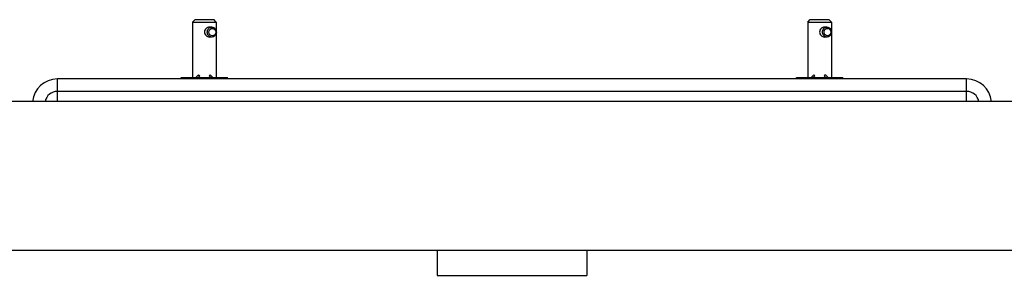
# Model space of a CAD drawing. Header units: millimetres. Extents: x 0 to 420, y 0 to 297.
# Tile 23 of 56: x 94.35 to 122.01, y 159.28 to 166.49. Entities that reach past the tile are written whole.
import ezdxf

# ---------------------------------------------------------------- set-up
doc = ezdxf.new("R2010")
doc.units = ezdxf.units.MM
doc.header["$LTSCALE"] = 23.1
doc.layers.get('0').update_dxf_attribs({"linetype": 'CONTINUOUS'})
doc.layers.add('02___PRT_ALL_AXES', color=7, linetype='CONTINUOUS')

msp = doc.modelspace()

# ---------------------------------------------------------------- linework, layer by layer
at = {"color": 7, "linetype": 'Continuous'}
for p, q in [((99.20753, 166.4151), (99.27753, 166.4851)), ((99.20753, 166.4151), (99.87253, 166.4151)), ((99.20753, 166.4151), (99.20753, 164.85642)), ((99.27753, 166.4851), (99.80253, 166.4851)), ((99.74711, 166.2751), (99.68055, 166.2751)), ((99.87253, 166.4151), (99.80253, 166.4851)), ((99.87253, 166.4151), (99.87253, 166.15548)), ((116.49053, 166.4151), (116.56053, 166.4851)), ((116.49053, 166.4151), (117.15553, 166.4151)), ((116.49053, 166.4151), (116.49053, 164.85642)), ((116.56053, 166.4851), (117.08553, 166.4851)), ((117.03011, 166.2751), (116.96355, 166.2751)), ((117.15553, 166.4151), (117.08553, 166.4851)), ((117.15553, 166.4151), (117.15553, 166.15548)), ((99.87253, 166.11471), (99.87253, 164.85642)), ((117.15553, 166.11471), (117.15553, 164.85642)), ((99.74711, 165.9951), (99.68055, 165.9951)), ((117.03011, 165.9951), (116.96355, 165.9951)), ((99.31179, 164.86257), (99.37733, 164.92812)), ((99.40703, 164.89842), (99.36503, 164.85642)), ((99.37733, 164.92812), (99.40703, 164.89842)), ((99.70273, 164.92812), (99.67303, 164.89842)), ((99.71503, 164.85642), (99.67303, 164.89842)), ((99.70273, 164.92812), (99.76828, 164.86257)), ((116.59479, 164.86257), (116.66033, 164.92812)), ((116.69003, 164.89842), (116.64803, 164.85642)), ((116.66033, 164.92812), (116.69003, 164.89842)), ((116.98573, 164.92812), (116.95603, 164.89842)), ((116.99803, 164.85642), (116.95603, 164.89842)), ((116.98573, 164.92812), (117.05128, 164.86257)), ((98.88903, 164.85642), (100.19103, 164.85642)), ((98.88903, 164.81442), (98.88903, 164.85642)), ((100.19103, 164.81442), (100.19103, 164.85642)), ((116.17203, 164.85642), (117.47403, 164.85642)), ((116.17203, 164.81442), (116.17203, 164.85642)), ((117.47403, 164.81442), (117.47403, 164.85642)), ((106.08153, 159.98442), (106.08153, 159.28442)), ((110.28153, 159.98442), (110.28153, 159.28442)), ((106.08153, 159.28442), (110.28153, 159.28442))]:
    msp.add_line(p, q, dxfattribs=at)
at = {"color": 3, "linetype": 'Continuous'}
for p, q in [((120.95653, 164.81442), (95.40653, 164.81442)), ((95.40653, 164.18442), (95.40653, 164.81442)), ((120.95653, 164.18442), (120.95653, 164.81442)), ((120.95653, 164.46442), (95.40653, 164.46442))]:
    msp.add_line(p, q, dxfattribs=at)
for centre, start, end in [((95.40653, 164.11442), 90, 174.256051), ((120.95653, 164.11442), 5.743949, 90)]:
    msp.add_arc(centre, 0.7, start, end, dxfattribs=at)
at = {"color": 7, "linetype": 'Continuous'}
for centre, radius, start, end in [((99.29694, 164.87742), 0.021, 270, 315), ((99.78313, 164.87742), 0.021, 225, 270), ((116.57994, 164.87742), 0.021, 270, 315), ((117.06613, 164.87742), 0.021, 225, 270), ((95.40653, 164.11442), 0.35, 90, 168.457478), ((120.95653, 164.11442), 0.35, 11.542522, 90)]:
    msp.add_arc(centre, radius, start, end, dxfattribs=at)
for points, knots in [([(99.68055, 166.2751), (99.64571, 166.2751), (99.57385, 166.24317), (99.54061, 166.17117), (99.54061, 166.1351)], [0, 0, 0, 0, 0.49131236, 1, 1, 1, 1]), ([(99.62023, 166.1351), (99.62023, 166.17034), (99.64, 166.22546), (99.69651, 166.26745), (99.73054, 166.2751), (99.74711, 166.2751)], [0, 0, 0, 0, 0.51183003, 0.75937507, 1, 1, 1, 1]), ([(99.74711, 166.2751), (99.76369, 166.2751), (99.79772, 166.26745), (99.85423, 166.22546), (99.874, 166.17034), (99.874, 166.1351)], [0, 0, 0, 0, 0.24062493, 0.48816997, 1, 1, 1, 1]), ([(116.96355, 166.2751), (116.92871, 166.2751), (116.85685, 166.24317), (116.82361, 166.17117), (116.82361, 166.1351)], [0, 0, 0, 0, 0.49131236, 1, 1, 1, 1]), ([(116.90323, 166.1351), (116.90323, 166.17034), (116.923, 166.22546), (116.97951, 166.26745), (117.01354, 166.2751), (117.03011, 166.2751)], [0, 0, 0, 0, 0.51183003, 0.75937507, 1, 1, 1, 1]), ([(117.03011, 166.2751), (117.04669, 166.2751), (117.08072, 166.26745), (117.13723, 166.22546), (117.157, 166.17034), (117.157, 166.1351)], [0, 0, 0, 0, 0.24062493, 0.48816997, 1, 1, 1, 1]), ([(99.54061, 166.1351), (99.54061, 166.09902), (99.57385, 166.02702), (99.64571, 165.9951), (99.68055, 165.9951)], [0, 0, 0, 0, 0.50868414, 1, 1, 1, 1]), ([(99.74711, 165.9951), (99.73054, 165.9951), (99.69651, 166.00274), (99.64, 166.04473), (99.62023, 166.09985), (99.62023, 166.1351)], [0, 0, 0, 0, 0.24062493, 0.48816997, 1, 1, 1, 1]), ([(99.66674, 166.1351), (99.66674, 166.16153), (99.68498, 166.21516), (99.76191, 166.25213), (99.83884, 166.21516), (99.85707, 166.16153), (99.85707, 166.1351)], [0, 0, 0, 0, 0.25867802, 0.5, 0.74132198, 1, 1, 1, 1]), ([(99.85707, 166.1351), (99.85707, 166.10866), (99.83884, 166.05503), (99.76191, 166.01806), (99.68498, 166.05503), (99.66674, 166.10866), (99.66674, 166.1351)], [0, 0, 0, 0, 0.25867802, 0.5, 0.74132198, 1, 1, 1, 1]), ([(99.874, 166.1351), (99.874, 166.09985), (99.85423, 166.04473), (99.79772, 166.00274), (99.76369, 165.9951), (99.74711, 165.9951)], [0, 0, 0, 0, 0.51183003, 0.75937507, 1, 1, 1, 1]), ([(116.82361, 166.1351), (116.82361, 166.09902), (116.85685, 166.02702), (116.92871, 165.9951), (116.96355, 165.9951)], [0, 0, 0, 0, 0.50868414, 1, 1, 1, 1]), ([(117.03011, 165.9951), (117.01354, 165.9951), (116.97951, 166.00274), (116.923, 166.04473), (116.90323, 166.09985), (116.90323, 166.1351)], [0, 0, 0, 0, 0.24062493, 0.48816997, 1, 1, 1, 1]), ([(116.94974, 166.1351), (116.94974, 166.16153), (116.96798, 166.21516), (117.04491, 166.25213), (117.12184, 166.21516), (117.14007, 166.16153), (117.14007, 166.1351)], [0, 0, 0, 0, 0.25867802, 0.5, 0.74132198, 1, 1, 1, 1]), ([(117.14007, 166.1351), (117.14007, 166.10866), (117.12184, 166.05503), (117.04491, 166.01806), (116.96798, 166.05503), (116.94974, 166.10866), (116.94974, 166.1351)], [0, 0, 0, 0, 0.25867802, 0.5, 0.74132198, 1, 1, 1, 1]), ([(117.157, 166.1351), (117.157, 166.09985), (117.13723, 166.04473), (117.08072, 166.00274), (117.04669, 165.9951), (117.03011, 165.9951)], [0, 0, 0, 0, 0.51183003, 0.75937507, 1, 1, 1, 1])]:
    msp.add_open_spline(points, degree=3, knots=knots, dxfattribs=at)
at = {"layer": '02___PRT_ALL_AXES', "color": 7, "linetype": 'Continuous'}
for p, q in [((137.93153, 164.18442), (78.64153, 164.18442)), ((128.72802, 159.98442), (87.63504, 159.98442))]:
    msp.add_line(p, q, dxfattribs=at)

doc.saveas('drawing.dxf')
